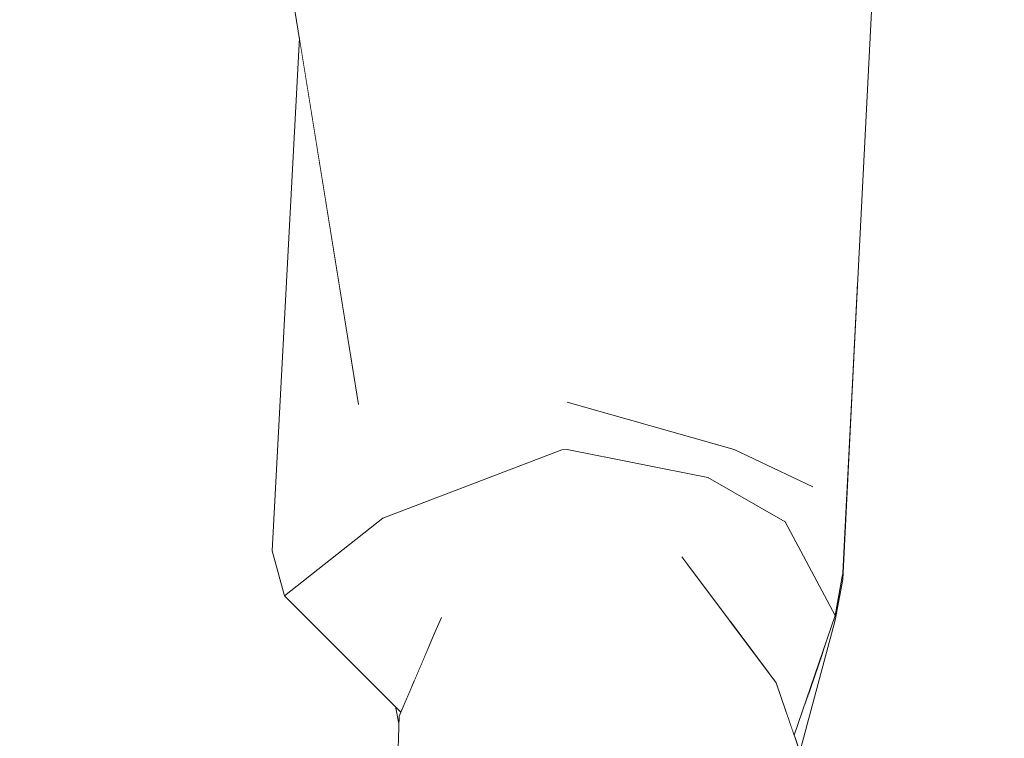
# Model space of a CAD drawing. Header units: millimetres. Extents: x 0 to 650, y -1 to 707.
# Tile 251 of 256: x 506.02 to 508.11, y 443.43 to 444.96. Entities that reach past the tile are written whole.
import ezdxf
from ezdxf.xclip import XClip

# ---------------------------------------------------------------- set-up
doc = ezdxf.new("R2010")
doc.units = ezdxf.units.MM
doc.header["$MEASUREMENT"] = 0
doc.header["$XCLIPFRAME"] = 0
doc.linetypes.add('Wipeout_Contour', pattern=[1000, 0, -1000])
doc.layers.add('Interior - Mobiliário .ARQ', color=7, linetype='Continuous')
doc.layers.add('Parede.ARQ', color=7, linetype='Continuous')

# ---------------------------------------------------------------- blocks, each defined once
blk = doc.blocks.new('Desenho_5_5', base_point=(26.0927, 442.8059))
at = {"color": 254, "linetype": 'Wipeout_Contour', "lineweight": 0, "ltscale": 59766.370681}
blk.add_wipeout([(489.9989, 446.6059), (479.6078, 446.6059), (479.6078, 442.3059), (517.1078, 442.3059), (517.1078, 446.6059), (507.9964, 446.6059), (507.8406, 445.1437), (507.8028, 444.4001), (507.7712, 443.7709), (507.755, 443.685), (507.6804, 443.4049), (507.7205, 443.2887), (507.7168, 443.1711), (507.7847, 443.1408), (507.792, 443.1335), (507.7944, 443.0561), (507.7866, 443.0377), (507.7272, 443.0291), (507.6407, 443.0274), (507.6364, 443.0022), (507.6022, 442.9681), (507.5546, 442.9528), (507.4706, 442.9267), (507.2296, 442.9127), (507.1989, 442.913), (507.1989, 442.8059), (506.8989, 442.8059), (506.8989, 442.9525), (506.848, 442.9698), (506.8473, 443.0149), (506.8133, 443.0183), (506.7377, 443.059), (506.7378, 443.1283), (506.7448, 443.1364), (506.8168, 443.1801), (506.8256, 443.2671), (506.8276, 443.4655), (506.8199, 443.501), (506.5845, 443.7365), (506.5582, 443.8323), (506.6158, 444.9228), (506.5602, 445.2669), (506.5747, 446.6059), (505.4854, 446.6059), (505.4373, 446.2265), (505.2329, 444.8793), (504.6778, 443.5507), (504.6262, 443.4291), (504.8058, 443.364), (504.7753, 443.3613), (504.747, 443.2748), (504.7661, 443.265), (504.8043, 443.2537), (504.8109, 443.2352), (504.8151, 443.0101), (504.8087, 442.9934), (504.7079, 442.9848), (504.4579, 442.9862), (504.0546, 442.9934), (503.9453, 443.0242), (503.9344, 443.0322), (503.9356, 443.0642), (503.9346, 443.0765), (503.8023, 443.0576), (503.3479, 442.9652), (502.8632, 442.9465), (502.3383, 442.9949), (501.9962, 443.0373), (501.9848, 443.0429), (501.9921, 443.1277), (501.9997, 443.1361), (502.0576, 443.1428), (502.0656, 443.1532), (502.1303, 443.2934), (502.5751, 443.4351), (503.026, 443.6433), (503.2482, 443.8779), (503.2406, 443.9065), (503.2487, 443.9159), (503.5064, 444.083), (503.5666, 444.161), (503.6426, 444.1582), (503.6685, 444.249), (503.6943, 444.3615), (503.963, 445.381), (503.9952, 446.6059), (490.2989, 446.6059), (490.2989, 442.8059), (489.9989, 442.8059)], dxfattribs=at).dxf.layer = 'Parede.ARQ'
at = {"color": 254, "linetype": 'Wipeout_Contour', "lineweight": 0, "ltscale": 2023.319485}
blk.add_wipeout([(507.5402, 444.0479), (507.1851, 444.1482), (507.1971, 444.1373)], dxfattribs=at).dxf.layer = 'Interior - Mobiliário .ARQ'
at = {"color": 254, "linetype": 'Wipeout_Contour', "lineweight": 0, "ltscale": 2020.845159}
blk.add_wipeout([(506.5582, 443.8323), (506.7256, 444.0289), (506.7417, 444.1433)], dxfattribs=at).dxf.layer = 'Interior - Mobiliário .ARQ'
at = {"color": 254, "linetype": 'Wipeout_Contour', "lineweight": 0, "ltscale": 2021.956849}
blk.add_wipeout([(507.2317, 443.8832), (507.2533, 443.8668), (507.2899, 443.8651)], dxfattribs=at).dxf.layer = 'Interior - Mobiliário .ARQ'
at = {"color": 254, "linetype": 'Wipeout_Contour', "lineweight": 0, "ltscale": 2022.588283}
blk.add_wipeout([(507.4352, 443.7715), (507.4476, 443.6573), (507.6184, 443.5243)], dxfattribs=at).dxf.layer = 'Interior - Mobiliário .ARQ'
at = {"color": 254, "linetype": 'Wipeout_Contour', "lineweight": 0, "ltscale": 2020.561467}
blk.add_wipeout([(506.8907, 443.6323), (506.9162, 443.6932), (506.8681, 443.6322)], dxfattribs=at).dxf.layer = 'Interior - Mobiliário .ARQ'
at = {"color": 254, "linetype": 'Wipeout_Contour', "lineweight": 0, "ltscale": 2020.930165}
blk.add_wipeout([(506.9996, 443.4909), (507.089, 443.4134), (507.1313, 443.5227)], dxfattribs=at).dxf.layer = 'Interior - Mobiliário .ARQ'
at = {"color": 254, "linetype": 'Wipeout_Contour', "lineweight": 0, "ltscale": 2023.419067}
blk.add_wipeout([(507.2032, 444.2446), (507.7021, 444.0308), (507.1522, 444.3563)], dxfattribs=at).dxf.layer = 'Interior - Mobiliário .ARQ'
at = {"color": 254, "linetype": 'Wipeout_Contour', "lineweight": 0, "ltscale": 2020.797051}
blk.add_wipeout([(506.7935, 443.9017), (506.74, 443.9992), (506.5845, 443.7365)], dxfattribs=at).dxf.layer = 'Interior - Mobiliário .ARQ'
at = {"color": 254, "linetype": 'Wipeout_Contour', "lineweight": 0, "ltscale": 2021.948014}
blk.add_wipeout([(507.4294, 443.8197), (507.2561, 443.8628), (507.4352, 443.7715)], dxfattribs=at).dxf.layer = 'Interior - Mobiliário .ARQ'
at = {"color": 254, "linetype": 'Wipeout_Contour', "lineweight": 0, "ltscale": 2021.797879}
blk.add_wipeout([(507.5603, 443.4337), (507.3082, 443.5223), (507.3307, 443.394)], dxfattribs=at).dxf.layer = 'Interior - Mobiliário .ARQ'
at = {"color": 254, "linetype": 'Wipeout_Contour', "lineweight": 0, "ltscale": 2020.766026}
blk.add_wipeout([(507.089, 443.4134), (506.9996, 443.4909), (506.9659, 443.3747)], dxfattribs=at).dxf.layer = 'Interior - Mobiliário .ARQ'
at = {"color": 254, "linetype": 'Wipeout_Contour', "lineweight": 0, "ltscale": 2022.041239}
blk.add_wipeout([(507.1897, 444.244), (507.1327, 444.3524), (506.7417, 444.1433)], dxfattribs=at).dxf.layer = 'Interior - Mobiliário .ARQ'
at = {"color": 254, "linetype": 'Wipeout_Contour', "lineweight": 0, "ltscale": 2023.2071}
blk.add_wipeout([(507.5402, 444.0479), (507.4848, 443.9883), (507.6486, 443.8938)], dxfattribs=at).dxf.layer = 'Interior - Mobiliário .ARQ'
at = {"color": 254, "linetype": 'Wipeout_Contour', "lineweight": 0, "ltscale": 2023.777313}
blk.add_wipeout([(507.7021, 444.0308), (507.7074, 443.9684), (507.7716, 443.7857)], dxfattribs=at).dxf.layer = 'Interior - Mobiliário .ARQ'
at = {"color": 254, "linetype": 'Wipeout_Contour', "lineweight": 0, "ltscale": 2022.771778}
blk.add_wipeout([(507.2533, 443.8668), (507.4369, 443.8254), (507.2899, 443.8651)], dxfattribs=at).dxf.layer = 'Interior - Mobiliário .ARQ'
at = {"color": 254, "linetype": 'Wipeout_Contour', "lineweight": 0, "ltscale": 2022.293531}
blk.add_wipeout([(507.3426, 443.6819), (507.3082, 443.5223), (507.4476, 443.6573)], dxfattribs=at).dxf.layer = 'Interior - Mobiliário .ARQ'
at = {"color": 254, "linetype": 'Wipeout_Contour', "lineweight": 0, "ltscale": 2020.212126}
blk.add_wipeout([(506.8803, 443.4035), (506.9659, 443.3747), (506.9996, 443.4909)], dxfattribs=at).dxf.layer = 'Interior - Mobiliário .ARQ'
at = {"color": 254, "linetype": 'Wipeout_Contour', "lineweight": 0, "ltscale": 2021.572342}
blk.add_wipeout([(506.6158, 444.9228), (506.5582, 443.8323), (506.7417, 444.1433)], dxfattribs=at).dxf.layer = 'Interior - Mobiliário .ARQ'
at = {"color": 254, "linetype": 'Wipeout_Contour', "lineweight": 0, "ltscale": 2022.970613}
blk.add_wipeout([(507.1971, 444.1373), (507.1782, 444.1346), (507.174, 444.0466)], dxfattribs=at).dxf.layer = 'Interior - Mobiliário .ARQ'
at = {"color": 254, "linetype": 'Wipeout_Contour', "lineweight": 0, "ltscale": 2023.043436}
blk.add_wipeout([(507.7074, 443.9684), (507.5402, 444.0479), (507.6486, 443.8938)], dxfattribs=at).dxf.layer = 'Interior - Mobiliário .ARQ'
at = {"color": 254, "linetype": 'Wipeout_Contour', "lineweight": 0, "ltscale": 2021.926949}
blk.add_wipeout([(507.5603, 443.4337), (507.6184, 443.5243), (507.4476, 443.6573)], dxfattribs=at).dxf.layer = 'Interior - Mobiliário .ARQ'
at = {"color": 254, "linetype": 'Wipeout_Contour', "lineweight": 0, "ltscale": 2020.616071}
blk.add_wipeout([(506.828, 443.4806), (506.8223, 443.2754), (506.8803, 443.4035)], dxfattribs=at).dxf.layer = 'Interior - Mobiliário .ARQ'
at = {"color": 254, "linetype": 'Wipeout_Contour', "lineweight": 0, "ltscale": 2022.046152}
blk.add_wipeout([(507.174, 444.0466), (507.1856, 444.0477), (507.1971, 444.1373)], dxfattribs=at).dxf.layer = 'Interior - Mobiliário .ARQ'
at = {"color": 254, "linetype": 'Wipeout_Contour', "lineweight": 0, "ltscale": 2022.818141}
blk.add_wipeout([(507.7074, 443.9684), (507.7555, 443.6945), (507.7716, 443.7857)], dxfattribs=at).dxf.layer = 'Interior - Mobiliário .ARQ'
at = {"color": 254, "linetype": 'Wipeout_Contour', "lineweight": 0, "ltscale": 2021.767038}
blk.add_wipeout([(507.3082, 443.5223), (507.5603, 443.4337), (507.4476, 443.6573)], dxfattribs=at).dxf.layer = 'Interior - Mobiliário .ARQ'
at = {"color": 254, "linetype": 'Wipeout_Contour', "lineweight": 0, "ltscale": 2022.18553}
blk.add_wipeout([(507.1897, 444.244), (506.7417, 444.1433), (506.7256, 444.0289)], dxfattribs=at).dxf.layer = 'Interior - Mobiliário .ARQ'
at = {"color": 254, "linetype": 'Wipeout_Contour', "lineweight": 0, "ltscale": 2023.206724}
blk.add_wipeout([(507.7074, 443.9684), (507.6486, 443.8938), (507.7555, 443.6945)], dxfattribs=at).dxf.layer = 'Interior - Mobiliário .ARQ'
at = {"color": 254, "linetype": 'Wipeout_Contour', "lineweight": 0, "ltscale": 2022.046286}
blk.add_wipeout([(507.5603, 443.4337), (507.5569, 443.2293), (507.695, 443.292)], dxfattribs=at).dxf.layer = 'Interior - Mobiliário .ARQ'
at = {"color": 254, "linetype": 'Wipeout_Contour', "lineweight": 0, "ltscale": 2021.825922}
blk.add_wipeout([(506.7256, 444.0289), (507.1718, 444.1471), (507.1897, 444.244)], dxfattribs=at).dxf.layer = 'Interior - Mobiliário .ARQ'
at = {"color": 254, "linetype": 'Wipeout_Contour', "lineweight": 0, "ltscale": 2023.058124}
blk.add_wipeout([(507.755, 443.685), (507.7712, 443.7709), (507.7588, 443.7132)], dxfattribs=at).dxf.layer = 'Interior - Mobiliário .ARQ'
at = {"color": 254, "linetype": 'Wipeout_Contour', "lineweight": 0, "ltscale": 2022.756271}
blk.add_wipeout([(507.6296, 443.5519), (507.6184, 443.5243), (507.7205, 443.2887)], dxfattribs=at).dxf.layer = 'Interior - Mobiliário .ARQ'
at = {"color": 254, "linetype": 'Wipeout_Contour', "lineweight": 0, "ltscale": 2023.26779}
blk.add_wipeout([(507.2032, 444.2446), (507.1522, 444.3563), (507.1327, 444.3524)], dxfattribs=at).dxf.layer = 'Interior - Mobiliário .ARQ'
at = {"color": 254, "linetype": 'Wipeout_Contour', "lineweight": 0, "ltscale": 2696.822186}
blk.add_wipeout([(507.1851, 444.1482), (507.5402, 444.0479), (507.7074, 443.9684), (507.7021, 444.0308)], dxfattribs=at).dxf.layer = 'Interior - Mobiliário .ARQ'
at = {"color": 254, "linetype": 'Wipeout_Contour', "lineweight": 0, "ltscale": 2021.572771}
blk.add_wipeout([(507.695, 443.292), (507.7205, 443.2887), (507.6184, 443.5243)], dxfattribs=at).dxf.layer = 'Interior - Mobiliário .ARQ'
at = {"color": 254, "linetype": 'Wipeout_Contour', "lineweight": 0, "ltscale": 2022.189757}
blk.add_wipeout([(507.1327, 444.3524), (507.1897, 444.244), (507.2032, 444.2446)], dxfattribs=at).dxf.layer = 'Interior - Mobiliário .ARQ'
at = {"color": 254, "linetype": 'Wipeout_Contour', "lineweight": 0, "ltscale": 2022.180101}
blk.add_wipeout([(507.6184, 443.5243), (507.5603, 443.4337), (507.695, 443.292)], dxfattribs=at).dxf.layer = 'Interior - Mobiliário .ARQ'
at = {"color": 254, "linetype": 'Wipeout_Contour', "lineweight": 0, "ltscale": 2022.973829}
blk.add_wipeout([(507.1327, 444.3524), (507.1522, 444.3563), (507.1569, 445.4172)], dxfattribs=at).dxf.layer = 'Interior - Mobiliário .ARQ'
at = {"color": 254, "linetype": 'Wipeout_Contour', "lineweight": 0, "ltscale": 2023.278958}
blk.add_wipeout([(507.7021, 444.0308), (507.2032, 444.2446), (507.1851, 444.1482)], dxfattribs=at).dxf.layer = 'Interior - Mobiliário .ARQ'
at = {"color": 254, "linetype": 'Wipeout_Contour', "lineweight": 0, "ltscale": 2024.500695}
blk.add_wipeout([(507.1569, 445.4172), (507.1466, 445.4161), (507.1327, 444.3524)], dxfattribs=at).dxf.layer = 'Interior - Mobiliário .ARQ'
at = {"color": 254, "linetype": 'Wipeout_Contour', "lineweight": 0, "ltscale": 2022.06027}
blk.add_wipeout([(507.1897, 444.244), (507.1718, 444.1471), (507.1851, 444.1482)], dxfattribs=at).dxf.layer = 'Interior - Mobiliário .ARQ'
at = {"color": 254, "linetype": 'Wipeout_Contour', "lineweight": 0, "ltscale": 2025.135811}
blk.add_wipeout([(507.1569, 445.4172), (507.1522, 444.3563), (507.6965, 445.2453)], dxfattribs=at).dxf.layer = 'Interior - Mobiliário .ARQ'
at = {"color": 254, "linetype": 'Wipeout_Contour', "lineweight": 0, "ltscale": 2023.163484}
blk.add_wipeout([(507.1851, 444.1482), (507.2032, 444.2446), (507.1897, 444.244)], dxfattribs=at).dxf.layer = 'Interior - Mobiliário .ARQ'
at = {"color": 254, "linetype": 'Wipeout_Contour', "lineweight": 0, "ltscale": 2022.844791}
blk.add_wipeout([(507.1856, 444.0477), (507.4848, 443.9883), (507.1971, 444.1373)], dxfattribs=at).dxf.layer = 'Interior - Mobiliário .ARQ'
at = {"color": 254, "linetype": 'Wipeout_Contour', "lineweight": 0, "ltscale": 2022.510547}
blk.add_wipeout([(507.1971, 444.1373), (507.4848, 443.9883), (507.5402, 444.0479)], dxfattribs=at).dxf.layer = 'Interior - Mobiliário .ARQ'
at = {"color": 254, "linetype": 'Wipeout_Contour', "lineweight": 0, "ltscale": 2023.518206}
blk.add_wipeout([(507.6965, 445.2453), (507.1522, 444.3563), (507.7021, 444.0308)], dxfattribs=at).dxf.layer = 'Interior - Mobiliário .ARQ'
at = {"color": 254, "linetype": 'Wipeout_Contour', "lineweight": 0, "ltscale": 2023.55738}
blk.add_wipeout([(507.1327, 444.3524), (507.1466, 445.4161), (506.5602, 445.2669)], dxfattribs=at).dxf.layer = 'Interior - Mobiliário .ARQ'
at = {"color": 254, "linetype": 'Wipeout_Contour', "lineweight": 0, "ltscale": 2025.235096}
blk.add_wipeout([(507.6965, 445.2453), (507.7716, 443.7857), (507.8406, 445.1437)], dxfattribs=at).dxf.layer = 'Interior - Mobiliário .ARQ'
at = {"color": 254, "linetype": 'Wipeout_Contour', "lineweight": 0, "ltscale": 2021.518793}
blk.add_wipeout([(506.74, 443.9992), (507.174, 444.0466), (507.1782, 444.1346)], dxfattribs=at).dxf.layer = 'Interior - Mobiliário .ARQ'
at = {"color": 254, "linetype": 'Wipeout_Contour', "lineweight": 0, "ltscale": 2022.464833}
blk.add_wipeout([(506.5602, 445.2669), (506.7417, 444.1433), (507.1327, 444.3524)], dxfattribs=at).dxf.layer = 'Interior - Mobiliário .ARQ'
at = {"color": 254, "linetype": 'Wipeout_Contour', "lineweight": 0, "ltscale": 2024.232019}
blk.add_wipeout([(507.7716, 443.7857), (507.6965, 445.2453), (507.7021, 444.0308)], dxfattribs=at).dxf.layer = 'Interior - Mobiliário .ARQ'
at = {"color": 254, "linetype": 'Wipeout_Contour', "lineweight": 0, "ltscale": 2022.483415}
blk.add_wipeout([(507.1971, 444.1373), (507.1718, 444.1471), (507.1782, 444.1346)], dxfattribs=at).dxf.layer = 'Interior - Mobiliário .ARQ'
at = {"color": 254, "linetype": 'Wipeout_Contour', "lineweight": 0, "ltscale": 2021.940811}
blk.add_wipeout([(507.174, 444.0466), (506.74, 443.9992), (506.7935, 443.9017)], dxfattribs=at).dxf.layer = 'Interior - Mobiliário .ARQ'
at = {"color": 254, "linetype": 'Wipeout_Contour', "lineweight": 0, "ltscale": 2023.546841}
blk.add_wipeout([(507.7716, 443.7857), (507.7694, 443.7734), (507.8028, 444.4001)], dxfattribs=at).dxf.layer = 'Interior - Mobiliário .ARQ'
at = {"color": 254, "linetype": 'Wipeout_Contour', "lineweight": 0, "ltscale": 2021.954563}
blk.add_wipeout([(507.1718, 444.1471), (506.7256, 444.0289), (507.1782, 444.1346)], dxfattribs=at).dxf.layer = 'Interior - Mobiliário .ARQ'
at = {"color": 254, "linetype": 'Wipeout_Contour', "lineweight": 0, "ltscale": 2021.315757}
blk.add_wipeout([(506.7935, 443.9017), (506.8636, 443.6344), (507.0027, 443.8028)], dxfattribs=at).dxf.layer = 'Interior - Mobiliário .ARQ'
at = {"layer": 'Interior - Mobiliário .ARQ', "color": 7, "linetype": 'Continuous', "lineweight": 0}
for p, q in [((507.7716, 443.7857), (507.8406, 445.1437)), ((507.7712, 443.7709), (507.8028, 444.4001))]:
    blk.add_line(p, q, dxfattribs=at)
at = {"color": 254, "linetype": 'Wipeout_Contour', "lineweight": 0, "ltscale": 2021.805209}
blk.add_wipeout([(507.1782, 444.1346), (506.7256, 444.0289), (506.74, 443.9992)], dxfattribs=at).dxf.layer = 'Interior - Mobiliário .ARQ'
at = {"color": 254, "linetype": 'Wipeout_Contour', "lineweight": 0, "ltscale": 2021.479597}
blk.add_wipeout([(507.1175, 443.6946), (507.1819, 443.8661), (507.0058, 443.7775)], dxfattribs=at).dxf.layer = 'Interior - Mobiliário .ARQ'
at = {"color": 254, "linetype": 'Wipeout_Contour', "lineweight": 0, "ltscale": 2020.973927}
blk.add_wipeout([(507.1313, 443.5227), (506.9543, 443.6292), (506.9996, 443.4909)], dxfattribs=at).dxf.layer = 'Interior - Mobiliário .ARQ'
at = {"layer": 'Interior - Mobiliário .ARQ', "color": 7, "linetype": 'Continuous', "lineweight": 0}
blk.add_line((506.7417, 444.1433), (506.5602, 445.2669), dxfattribs=at)
at = {"color": 254, "linetype": 'Wipeout_Contour', "lineweight": 0, "ltscale": 2020.885405}
blk.add_wipeout([(506.5582, 443.8323), (506.74, 443.9992), (506.7256, 444.0289)], dxfattribs=at).dxf.layer = 'Interior - Mobiliário .ARQ'
at = {"color": 254, "linetype": 'Wipeout_Contour', "lineweight": 0, "ltscale": 2022.276772}
blk.add_wipeout([(507.2317, 443.8832), (507.2087, 443.882), (507.1819, 443.8661)], dxfattribs=at).dxf.layer = 'Interior - Mobiliário .ARQ'
at = {"color": 254, "linetype": 'Wipeout_Contour', "lineweight": 0, "ltscale": 2021.094393}
blk.add_wipeout([(506.904, 443.6585), (507.0058, 443.7775), (507.003, 443.8015)], dxfattribs=at).dxf.layer = 'Interior - Mobiliário .ARQ'
at = {"color": 254, "linetype": 'Wipeout_Contour', "lineweight": 0, "ltscale": 2020.906484}
blk.add_wipeout([(506.9996, 443.4909), (506.828, 443.4806), (506.8803, 443.4035)], dxfattribs=at).dxf.layer = 'Interior - Mobiliário .ARQ'
at = {"color": 254, "linetype": 'Wipeout_Contour', "lineweight": 0, "ltscale": 2020.850814}
blk.add_wipeout([(506.74, 443.9992), (506.5582, 443.8323), (506.5845, 443.7365)], dxfattribs=at).dxf.layer = 'Interior - Mobiliário .ARQ'
at = {"color": 254, "linetype": 'Wipeout_Contour', "lineweight": 0, "ltscale": 2021.598165}
blk.add_wipeout([(507.1819, 443.8661), (507.2533, 443.8668), (507.2317, 443.8832)], dxfattribs=at).dxf.layer = 'Interior - Mobiliário .ARQ'
at = {"color": 254, "linetype": 'Wipeout_Contour', "lineweight": 0, "ltscale": 2021.19355}
blk.add_wipeout([(506.9181, 443.6903), (506.904, 443.6585), (507.003, 443.8015)], dxfattribs=at).dxf.layer = 'Interior - Mobiliário .ARQ'
at = {"color": 254, "linetype": 'Wipeout_Contour', "lineweight": 0, "ltscale": 2022.780162}
blk.add_wipeout([(507.1856, 444.0477), (507.2271, 443.887), (507.4848, 443.9883)], dxfattribs=at).dxf.layer = 'Interior - Mobiliário .ARQ'
at = {"color": 254, "linetype": 'Wipeout_Contour', "lineweight": 0, "ltscale": 2020.951515}
blk.add_wipeout([(506.9543, 443.6292), (507.1313, 443.5227), (507.1175, 443.6946)], dxfattribs=at).dxf.layer = 'Interior - Mobiliário .ARQ'
at = {"color": 254, "linetype": 'Wipeout_Contour', "lineweight": 0, "ltscale": 2022.148469}
blk.add_wipeout([(507.2271, 443.887), (507.4369, 443.8254), (507.4848, 443.9883)], dxfattribs=at).dxf.layer = 'Interior - Mobiliário .ARQ'
at = {"color": 254, "linetype": 'Wipeout_Contour', "lineweight": 0, "ltscale": 2020.250915}
blk.add_wipeout([(506.9543, 443.6292), (506.828, 443.4806), (506.9996, 443.4909)], dxfattribs=at).dxf.layer = 'Interior - Mobiliário .ARQ'
at = {"color": 254, "linetype": 'Wipeout_Contour', "lineweight": 0, "ltscale": 2020.709792}
blk.add_wipeout([(507.089, 443.4134), (507.3307, 443.394), (507.3082, 443.5223)], dxfattribs=at).dxf.layer = 'Interior - Mobiliário .ARQ'
at = {"color": 254, "linetype": 'Wipeout_Contour', "lineweight": 0, "ltscale": 2022.763205}
blk.add_wipeout([(507.2271, 443.887), (507.1856, 444.0477), (507.174, 444.0466)], dxfattribs=at).dxf.layer = 'Interior - Mobiliário .ARQ'
at = {"color": 254, "linetype": 'Wipeout_Contour', "lineweight": 0, "ltscale": 2022.939835}
blk.add_wipeout([(507.4848, 443.9883), (507.4369, 443.8254), (507.6486, 443.8938)], dxfattribs=at).dxf.layer = 'Interior - Mobiliário .ARQ'
at = {"color": 254, "linetype": 'Wipeout_Contour', "lineweight": 0, "ltscale": 2021.311256}
blk.add_wipeout([(506.8681, 443.6322), (506.8702, 443.5793), (506.8901, 443.626)], dxfattribs=at).dxf.layer = 'Interior - Mobiliário .ARQ'
at = {"color": 254, "linetype": 'Wipeout_Contour', "lineweight": 0, "ltscale": 2021.738679}
blk.add_wipeout([(507.3082, 443.5223), (507.1313, 443.5227), (507.089, 443.4134)], dxfattribs=at).dxf.layer = 'Interior - Mobiliário .ARQ'
at = {"layer": 'Interior - Mobiliário .ARQ', "color": 7, "linetype": 'Continuous', "lineweight": 0}
blk.add_line((507.7074, 443.9684), (507.5402, 444.0479), dxfattribs=at)
at = {"color": 254, "linetype": 'Wipeout_Contour', "lineweight": 0, "ltscale": 2021.715735}
blk.add_wipeout([(507.174, 444.0466), (507.2078, 443.8838), (507.2271, 443.887)], dxfattribs=at).dxf.layer = 'Interior - Mobiliário .ARQ'
at = {"color": 254, "linetype": 'Wipeout_Contour', "lineweight": 0, "ltscale": 2022.537495}
blk.add_wipeout([(507.6486, 443.8938), (507.4369, 443.8254), (507.6177, 443.5829)], dxfattribs=at).dxf.layer = 'Interior - Mobiliário .ARQ'
at = {"color": 254, "linetype": 'Wipeout_Contour', "lineweight": 0, "ltscale": 2021.381348}
blk.add_wipeout([(507.3082, 443.5223), (507.1175, 443.6946), (507.1313, 443.5227)], dxfattribs=at).dxf.layer = 'Interior - Mobiliário .ARQ'
at = {"color": 254, "linetype": 'Wipeout_Contour', "lineweight": 0, "ltscale": 2020.329779}
blk.add_wipeout([(506.8593, 443.5539), (506.8702, 443.5793), (506.8681, 443.6322)], dxfattribs=at).dxf.layer = 'Interior - Mobiliário .ARQ'
at = {"color": 254, "linetype": 'Wipeout_Contour', "lineweight": 0, "ltscale": 2021.511946}
blk.add_wipeout([(506.7935, 443.9017), (507.0027, 443.8028), (507.174, 444.0466)], dxfattribs=at).dxf.layer = 'Interior - Mobiliário .ARQ'
at = {"color": 254, "linetype": 'Wipeout_Contour', "lineweight": 0, "ltscale": 2022.88859}
blk.add_wipeout([(507.6486, 443.8938), (507.6177, 443.5829), (507.7555, 443.6945)], dxfattribs=at).dxf.layer = 'Interior - Mobiliário .ARQ'
at = {"color": 254, "linetype": 'Wipeout_Contour', "lineweight": 0, "ltscale": 2021.669772}
blk.add_wipeout([(507.3426, 443.6819), (507.1175, 443.6946), (507.3082, 443.5223)], dxfattribs=at).dxf.layer = 'Interior - Mobiliário .ARQ'
at = {"layer": 'Interior - Mobiliário .ARQ', "color": 7, "linetype": 'Continuous', "lineweight": 0}
blk.add_line((507.4848, 443.9883), (507.6486, 443.8938), dxfattribs=at)
at = {"color": 254, "linetype": 'Wipeout_Contour', "lineweight": 0, "ltscale": 2021.548963}
blk.add_wipeout([(507.0027, 443.8028), (507.2078, 443.8838), (507.174, 444.0466)], dxfattribs=at).dxf.layer = 'Interior - Mobiliário .ARQ'
at = {"color": 254, "linetype": 'Wipeout_Contour', "lineweight": 0, "ltscale": 2020.483237}
blk.add_wipeout([(506.8636, 443.6344), (506.7935, 443.9017), (506.5845, 443.7365)], dxfattribs=at).dxf.layer = 'Interior - Mobiliário .ARQ'
at = {"color": 254, "linetype": 'Wipeout_Contour', "lineweight": 0, "ltscale": 2697.061847}
blk.add_wipeout([(507.7555, 443.6945), (507.6177, 443.5829), (507.6243, 443.559), (507.6681, 443.4406)], dxfattribs=at).dxf.layer = 'Interior - Mobiliário .ARQ'
at = {"layer": 'Interior - Mobiliário .ARQ', "color": 7, "linetype": 'Continuous', "lineweight": 0}
for p, q in [((506.6158, 444.9228), (506.5582, 443.8323)), ((507.1851, 444.1482), (507.5402, 444.0479)), ((507.174, 444.0466), (506.7935, 443.9017)), ((507.1856, 444.0477), (507.174, 444.0466)), ((507.4848, 443.9883), (507.1856, 444.0477))]:
    blk.add_line(p, q, dxfattribs=at)
at = {"color": 254, "linetype": 'Wipeout_Contour', "lineweight": 0, "ltscale": 2021.465492}
blk.add_wipeout([(507.1175, 443.6946), (507.3426, 443.6819), (507.2561, 443.8628)], dxfattribs=at).dxf.layer = 'Interior - Mobiliário .ARQ'
at = {"color": 254, "linetype": 'Wipeout_Contour', "lineweight": 0, "ltscale": 2022.906156}
blk.add_wipeout([(507.4294, 443.8197), (507.4352, 443.7715), (507.6184, 443.5243)], dxfattribs=at).dxf.layer = 'Interior - Mobiliário .ARQ'
at = {"color": 254, "linetype": 'Wipeout_Contour', "lineweight": 0, "ltscale": 2693.246288}
blk.add_wipeout([(506.8636, 443.6344), (506.5845, 443.7365), (506.8317, 443.4892), (506.853, 443.5391)], dxfattribs=at).dxf.layer = 'Interior - Mobiliário .ARQ'
at = {"color": 254, "linetype": 'Wipeout_Contour', "lineweight": 0, "ltscale": 2022.438256}
blk.add_wipeout([(507.755, 443.685), (507.6701, 443.4346), (507.6804, 443.4049)], dxfattribs=at).dxf.layer = 'Interior - Mobiliário .ARQ'
at = {"layer": 'Interior - Mobiliário .ARQ', "color": 7, "linetype": 'Continuous', "lineweight": 0}
for p, q in [((506.5845, 443.7365), (506.7935, 443.9017)), ((506.5582, 443.8323), (506.5845, 443.7365))]:
    blk.add_line(p, q, dxfattribs=at)
at = {"color": 254, "linetype": 'Wipeout_Contour', "lineweight": 0, "ltscale": 2022.180122}
blk.add_wipeout([(507.2561, 443.8628), (507.1819, 443.8661), (507.1175, 443.6946)], dxfattribs=at).dxf.layer = 'Interior - Mobiliário .ARQ'
at = {"color": 254, "linetype": 'Wipeout_Contour', "lineweight": 0, "ltscale": 2021.731299}
blk.add_wipeout([(507.6296, 443.5519), (507.4294, 443.8197), (507.6184, 443.5243)], dxfattribs=at).dxf.layer = 'Interior - Mobiliário .ARQ'
at = {"color": 254, "linetype": 'Wipeout_Contour', "lineweight": 0, "ltscale": 2022.568112}
blk.add_wipeout([(507.7121, 443.5684), (507.6699, 443.4354), (507.755, 443.685)], dxfattribs=at).dxf.layer = 'Interior - Mobiliário .ARQ'
at = {"color": 254, "linetype": 'Wipeout_Contour', "lineweight": 0, "ltscale": 2019.994358}
blk.add_wipeout([(506.8199, 443.501), (506.8276, 443.4655), (506.828, 443.4806)], dxfattribs=at).dxf.layer = 'Interior - Mobiliário .ARQ'
at = {"layer": 'Interior - Mobiliário .ARQ', "color": 7, "linetype": 'Continuous', "lineweight": 0}
for p, q in [((507.6486, 443.8938), (507.7555, 443.6945)), ((507.755, 443.685), (507.7712, 443.7709)), ((507.7555, 443.6945), (507.7716, 443.7857)), ((507.7555, 443.6945), (507.6681, 443.4406)), ((507.6804, 443.4049), (507.755, 443.685))]:
    blk.add_line(p, q, dxfattribs=at)
blk.add_point((507.755, 443.685), dxfattribs=at)
at = {"color": 254, "linetype": 'Wipeout_Contour', "lineweight": 0, "ltscale": 2021.718724}
blk.add_wipeout([(507.1819, 443.8661), (507.2087, 443.882), (507.003, 443.8015)], dxfattribs=at).dxf.layer = 'Interior - Mobiliário .ARQ'
at = {"color": 254, "linetype": 'Wipeout_Contour', "lineweight": 0, "ltscale": 2021.274034}
blk.add_wipeout([(506.904, 443.6585), (506.9543, 443.6292), (507.1175, 443.6946)], dxfattribs=at).dxf.layer = 'Interior - Mobiliário .ARQ'
at = {"color": 254, "linetype": 'Wipeout_Contour', "lineweight": 0, "ltscale": 2022.48305}
blk.add_wipeout([(507.6074, 443.5816), (507.622, 443.5622), (507.6177, 443.5829)], dxfattribs=at).dxf.layer = 'Interior - Mobiliário .ARQ'
at = {"layer": 'Interior - Mobiliário .ARQ', "color": 7, "linetype": 'Continuous', "lineweight": 0}
blk.add_line((507.6296, 443.5519), (507.7205, 443.2887), dxfattribs=at)
at = {"color": 254, "linetype": 'Wipeout_Contour', "lineweight": 0, "ltscale": 2021.789232}
blk.add_wipeout([(507.003, 443.8015), (507.0058, 443.7775), (507.1819, 443.8661)], dxfattribs=at).dxf.layer = 'Interior - Mobiliário .ARQ'
at = {"color": 254, "linetype": 'Wipeout_Contour', "lineweight": 0, "ltscale": 2695.661957}
blk.add_wipeout([(507.4369, 443.8254), (507.5459, 443.664), (507.6074, 443.5816), (507.6177, 443.5829)], dxfattribs=at).dxf.layer = 'Interior - Mobiliário .ARQ'
at = {"color": 254, "linetype": 'Wipeout_Contour', "lineweight": 0, "ltscale": 2022.524076}
blk.add_wipeout([(507.2317, 443.8832), (507.2899, 443.8651), (507.4369, 443.8254)], dxfattribs=at).dxf.layer = 'Interior - Mobiliário .ARQ'
at = {"color": 254, "linetype": 'Wipeout_Contour', "lineweight": 0, "ltscale": 2021.133733}
blk.add_wipeout([(507.1175, 443.6946), (507.0058, 443.7775), (506.904, 443.6585)], dxfattribs=at).dxf.layer = 'Interior - Mobiliário .ARQ'
at = {"color": 254, "linetype": 'Wipeout_Contour', "lineweight": 0, "ltscale": 2021.845565}
blk.add_wipeout([(507.2561, 443.8628), (507.3426, 443.6819), (507.4476, 443.6573)], dxfattribs=at).dxf.layer = 'Interior - Mobiliário .ARQ'
at = {"color": 254, "linetype": 'Wipeout_Contour', "lineweight": 0, "ltscale": 2021.054077}
blk.add_wipeout([(506.8636, 443.6344), (506.9162, 443.6932), (507.0027, 443.8028)], dxfattribs=at).dxf.layer = 'Interior - Mobiliário .ARQ'
at = {"color": 254, "linetype": 'Wipeout_Contour', "lineweight": 0, "ltscale": 2021.897289}
blk.add_wipeout([(507.4476, 443.6573), (507.4352, 443.7715), (507.2561, 443.8628)], dxfattribs=at).dxf.layer = 'Interior - Mobiliário .ARQ'
at = {"color": 254, "linetype": 'Wipeout_Contour', "lineweight": 0, "ltscale": 2020.895144}
blk.add_wipeout([(506.828, 443.4806), (506.9543, 443.6292), (506.904, 443.6585)], dxfattribs=at).dxf.layer = 'Interior - Mobiliário .ARQ'
at = {"layer": 'Interior - Mobiliário .ARQ', "color": 7, "linetype": 'Continuous', "lineweight": 0}
for p, q in [((507.4294, 443.8197), (507.6296, 443.5519)), ((506.5845, 443.7365), (506.8317, 443.4892)), ((506.9181, 443.6903), (506.904, 443.6585)), ((506.904, 443.6585), (506.828, 443.4806)), ((506.8276, 443.4655), (506.8199, 443.501)), ((506.8223, 443.2754), (506.828, 443.4806))]:
    blk.add_line(p, q, dxfattribs=at)

msp = doc.modelspace()

# ---------------------------------------------------------------- block references
at = {"color": 7, "linetype": 'Continuous', "lineweight": 0}
ref = msp.add_blockref('Desenho_5_5', (26.0927, 442.8059), dxfattribs=at)
XClip(ref).set_block_clipping_path([(360.0636904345, 428.2751855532), (639.463055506, 506.7925253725)])

doc.saveas('drawing.dxf')
